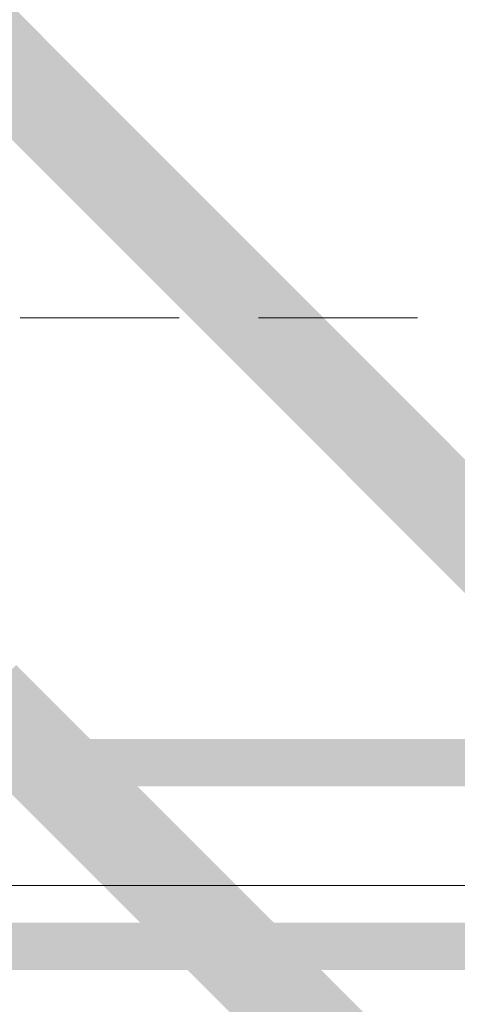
# Model space of a CAD drawing. Header units: inches. Extents: x 105152 to 158499, y 12149 to 30915.
# Tile 197 of 256: x 126770.73 to 126775.36, y 21556.24 to 21566.65. Entities that reach past the tile are written whole.
import ezdxf

# ---------------------------------------------------------------- set-up
doc = ezdxf.new("R2010")
doc.units = ezdxf.units.IN
doc.header["$MEASUREMENT"] = 0
doc.linetypes.add('DASHED2', pattern=[0.375, 0.25, -0.125])
for name, color, linetype, lineweight in [('AR - PLAN', 251, 'Continuous', 5), ('CENTER', 46, 'DASHED2', 9), ('DRAINAGE ', 7, 'Continuous', 9), ('HVAC SERVICE', 1, 'Continuous', 35), ('PD_FIXTURE', 21, 'Continuous', 25), ('PL. FICTURE', 4, 'Continuous', 25), ('PP- 75DIA Soil Waste Sewer pipe', 90, 'Continuous', 9), ('PP-Domestic  Cold Water Supply', 5, 'Continuous', 25), ('PP-Soil Pipe', 1, 'Continuous', 25), ('RO WATER ', 15, 'Continuous', 15), ('VCD', 5, 'Continuous', 35), ('WATER SUPPLY ', 7, 'Continuous', 9)]:
    doc.layers.add(name, color=color, linetype=linetype, lineweight=lineweight)
doc.styles.get("Standard").update_dxf_attribs({"font": 'arial.ttf', "height": 6})

# ---------------------------------------------------------------- blocks, each defined once
blk = doc.blocks.new('HVAC SERVICE')
at = {"layer": 'VCD', "insert": (519.870081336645, -42.294964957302, 19.23641687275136), "char_height": 6, "attachment_point": 1, "bg_fill": 2}
blk.add_mtext_dynamic_manual_height_columns('\\pxql;VCD', width=135.3111622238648, gutter_width=50, heights=[-6], dxfattribs=at)
blk = doc.blocks.new('FOSSIL-PP')
at = {"layer": 'CENTER', "lineweight": 5, "ltscale": 5}
blk.add_line((-0.1272366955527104, 0), (19.81248661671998, -1.77635683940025e-15), dxfattribs=at)
blk = doc.blocks.new('WATER SUPPLY')
at = {"layer": 'PP-Domestic  Cold Water Supply', "const_width": 0.4999999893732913}
blk.add_lwpolyline([(226.5973912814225, 280.0730607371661), (201.1196810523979, 280.0730607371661)], dxfattribs=at)
at = {"layer": 'RO WATER ', "const_width": 0.5}
blk.add_lwpolyline([(197.6642444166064, 282.01394052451), (224.9898114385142, 282.01394052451)], dxfattribs=at)
at = {"layer": 'PL. FICTURE', "ltscale": 30, "xscale": -1.345819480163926, "yscale": 1.345819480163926, "zscale": 1.345819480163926, "rotation": 179.9999999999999}
blk.add_blockref('FOSSIL-PP', (203.8354815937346, 286.716359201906), dxfattribs=at)
blk = doc.blocks.new('DRAINAGE')
at = {"layer": 'PP- 75DIA Soil Waste Sewer pipe', "ltscale": 0.015, "const_width": 0.9999999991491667}
blk.add_lwpolyline([(507.4428544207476, 602.070979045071), (532.7641066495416, 576.7497268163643)], dxfattribs=at)
at = {"layer": 'PP-Soil Pipe', "color": 1, "ltscale": 0.015, "const_width": 0.9999999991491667}
blk.add_lwpolyline([(500.6988407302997, 615.7374998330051), (534.2273809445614, 582.2089596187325)], dxfattribs=at)
blk = doc.blocks.new('FIRST FLOOR PLAN 0')
at = {"layer": 'PD_FIXTURE', "color": 251, "lineweight": 5, "ltscale": 12}
blk.add_line((-470.9997091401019, -44.99980802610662), (-530.9997091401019, -44.99980802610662), dxfattribs=at)

msp = doc.modelspace()

# ---------------------------------------------------------------- block references
at = {"layer": 'HVAC SERVICE'}
msp.add_blockref('HVAC SERVICE', (126172.1612291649, 21602.49829319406), dxfattribs=at)

# ---------------------------------------------------------------- next in the draw order: block references
at = {"layer": 'WATER SUPPLY '}
msp.add_blockref('WATER SUPPLY', (126559.4972756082, 21276.78212641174), dxfattribs=at)

# ---------------------------------------------------------------- next in the draw order: block references
at = {"layer": 'DRAINAGE '}
msp.add_blockref('DRAINAGE', (126262.8934601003, 20957.40614984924), dxfattribs=at)

# ---------------------------------------------------------------- next in the draw order: block references
at = {"layer": 'AR - PLAN', "color": 251}
msp.add_blockref('FIRST FLOOR PLAN 0', (127288.1612291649, 21602.49829319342), dxfattribs=at)

doc.saveas('drawing.dxf')
